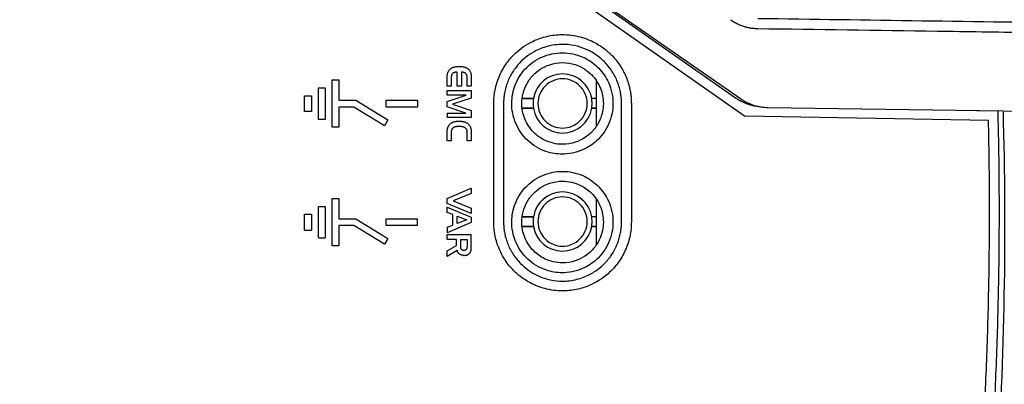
# Model space of a CAD drawing. Header units: millimetres. Extents: x -508 to 796, y -404 to 760.
# Tile 8 of 116: x -101 to -1, y 133 to 170. Entities that reach past the tile are written whole.
import ezdxf

# ---------------------------------------------------------------- set-up
doc = ezdxf.new("R2010")
doc.units = ezdxf.units.MM
doc.styles.add('SLDTEXTSTYLE0', font='TXT', dxfattribs={"width": 0.75})
doc.dimstyles.new('SLDDIMSTYLE1', dxfattribs={"dimtxt": 3.5, "dimasz": 3.302, "dimexe": 0, "dimexo": 0.0625, "dimgap": 0.875, "dimtad": 1, "dimdec": 0, "dimrnd": 1e-09, "dimzin": 12, "dimdsep": 46, "dimtxsty": 'SLDTEXTSTYLE0', "dimsah": 1, "dimcen": 0.09, "dimadec": 0, "dimazin": 3, "dimtfac": 1, "dimtdec": 0, "dimtofl": 0, "dimtmove": 0, "dimatfit": 3, "dimfxl": 1, "dimfrac": 2, "dimtolj": 1, "dimtzin": 12, "dimarcsym": 0})

# ---------------------------------------------------------------- blocks, each defined once
blk = doc.blocks.new('_D_1')
at = {"color": 8, "linetype": 'Continuous', "lineweight": 0}
for p, q in [((-147.56, 237.54), (-147.56, 306.54)), ((56.95, 134.75), (56.95, 306.54)), ((56.95, 305.54), (-147.56, 305.54))]:
    blk.add_line(p, q, dxfattribs=at)
at = {"color": 8, "linetype": 'Continuous', "lineweight": 18}
for points in [[(-147.56, 305.54), (-144.26, 305.03), (-144.26, 306.05)], [(56.95, 305.54), (53.65, 306.05), (53.65, 305.03)]]:
    blk.add_solid(points, dxfattribs=at)
at = {"color": 8, "linetype": 'Continuous', "lineweight": 18, "insert": (-48.9, 310.05), "char_height": 3.5, "attachment_point": 1, "style": 'SLDTEXTSTYLE0'}
blk.add_mtext('205', dxfattribs=at)

msp = doc.modelspace()

# ---------------------------------------------------------------- linework, layer by layer
at = {"color": 7, "linetype": 'Continuous', "lineweight": 25}
for p, q in [((-27.294, 160.231), (-53.909, 178.87)), ((-52.02, 178.768), (-28.223, 162.103)), ((-51.578, 178.604), (-27.727, 162.016)), ((-56.596, 165.274), (-56.526, 165.281)), ((-56.526, 165.281), (-56.453, 165.284)), ((-56.453, 165.284), (-56.378, 165.286)), ((-56.378, 165.286), (-56.291, 165.285)), ((-56.291, 165.285), (-56.207, 165.281)), ((-56.207, 165.281), (-56.126, 165.275)), ((-57.563, 164.215), (-57.559, 164.278)), ((-57.559, 164.278), (-57.554, 164.34)), ((-57.554, 164.34), (-57.546, 164.399)), ((-57.546, 164.399), (-57.537, 164.457)), ((-57.537, 164.457), (-57.525, 164.513)), ((-57.525, 164.513), (-57.511, 164.567)), ((-57.511, 164.567), (-57.495, 164.619)), ((-57.495, 164.619), (-57.476, 164.669)), ((-57.476, 164.669), (-57.456, 164.717)), ((-57.456, 164.717), (-57.433, 164.764)), ((-57.433, 164.764), (-57.409, 164.808)), ((-57.409, 164.808), (-57.382, 164.851)), ((-57.382, 164.851), (-57.353, 164.892)), ((-57.353, 164.892), (-57.322, 164.931)), ((-57.322, 164.931), (-57.289, 164.968)), ((-57.289, 164.968), (-57.25, 165.007)), ((-57.25, 165.007), (-57.209, 165.043)), ((-57.209, 165.043), (-57.165, 165.076)), ((-57.165, 165.076), (-57.119, 165.107)), ((-57.135, 164.291), (-57.14, 164.261)), ((-57.13, 164.32), (-57.135, 164.291)), ((-57.123, 164.348), (-57.13, 164.32)), ((-57.116, 164.375), (-57.123, 164.348)), ((-57.119, 165.107), (-57.071, 165.136)), ((-57.107, 164.4), (-57.116, 164.375)), ((-57.098, 164.425), (-57.107, 164.4)), ((-57.087, 164.448), (-57.098, 164.425)), ((-57.076, 164.471), (-57.087, 164.448)), ((-57.064, 164.492), (-57.076, 164.471)), ((-57.071, 165.136), (-57.02, 165.162)), ((-57.05, 164.512), (-57.064, 164.492)), ((-57.036, 164.531), (-57.05, 164.512)), ((-57.021, 164.548), (-57.036, 164.531)), ((-57.001, 164.568), (-57.021, 164.548)), ((-57.02, 165.162), (-56.967, 165.185)), ((-56.98, 164.586), (-57.001, 164.568)), ((-56.958, 164.604), (-56.98, 164.586)), ((-56.967, 165.185), (-56.911, 165.206)), ((-56.934, 164.619), (-56.958, 164.604)), ((-56.909, 164.634), (-56.934, 164.619)), ((-56.911, 165.206), (-56.853, 165.225)), ((-56.882, 164.647), (-56.909, 164.634)), ((-56.854, 164.659), (-56.882, 164.647)), ((-56.824, 164.67), (-56.854, 164.659)), ((-56.853, 165.225), (-56.792, 165.241)), ((-56.792, 164.68), (-56.824, 164.67)), ((-56.792, 165.241), (-56.729, 165.255)), ((-56.759, 164.688), (-56.792, 164.68)), ((-56.725, 164.695), (-56.759, 164.688)), ((-56.729, 165.255), (-56.664, 165.266)), ((-56.689, 164.701), (-56.725, 164.695)), ((-56.651, 164.705), (-56.689, 164.701)), ((-56.664, 165.266), (-56.596, 165.274)), ((-56.612, 164.708), (-56.651, 164.705)), ((-56.572, 164.71), (-56.612, 164.708)), ((-56.53, 164.711), (-56.572, 164.71)), ((-56.53, 163.289), (-56.53, 164.711)), ((-56.126, 165.275), (-56.048, 165.267)), ((-56.073, 164.7), (-56.11, 164.7)), ((-56.11, 164.7), (-56.11, 163.289)), ((-56.038, 164.698), (-56.073, 164.7)), ((-56.048, 165.267), (-55.973, 165.256)), ((-56.003, 164.695), (-56.038, 164.698)), ((-55.97, 164.691), (-56.003, 164.695)), ((-55.973, 165.256), (-55.902, 165.243)), ((-55.938, 164.686), (-55.97, 164.691)), ((-55.907, 164.679), (-55.938, 164.686)), ((-55.877, 164.672), (-55.907, 164.679)), ((-55.902, 165.243), (-55.834, 165.227)), ((-55.849, 164.663), (-55.877, 164.672)), ((-55.821, 164.654), (-55.849, 164.663)), ((-55.834, 165.227), (-55.769, 165.209)), ((-55.795, 164.643), (-55.821, 164.654)), ((-55.77, 164.631), (-55.795, 164.643)), ((-55.747, 164.618), (-55.77, 164.631)), ((-55.769, 165.209), (-55.707, 165.189)), ((-55.724, 164.604), (-55.747, 164.618)), ((-55.703, 164.588), (-55.724, 164.604)), ((-55.707, 165.189), (-55.649, 165.166)), ((-55.683, 164.571), (-55.703, 164.588)), ((-55.664, 164.554), (-55.683, 164.571)), ((-55.646, 164.535), (-55.664, 164.554)), ((-55.649, 165.166), (-55.593, 165.141)), ((-55.63, 164.515), (-55.646, 164.535)), ((-55.614, 164.494), (-55.63, 164.515)), ((-55.6, 164.472), (-55.614, 164.494)), ((-55.587, 164.449), (-55.6, 164.472)), ((-55.593, 165.141), (-55.541, 165.113)), ((-55.575, 164.425), (-55.587, 164.449)), ((-55.564, 164.4), (-55.575, 164.425)), ((-55.554, 164.374), (-55.564, 164.4)), ((-55.546, 164.347), (-55.554, 164.374)), ((-55.538, 164.319), (-55.546, 164.347)), ((-55.541, 165.113), (-55.493, 165.083)), ((-55.532, 164.29), (-55.538, 164.319)), ((-55.527, 164.26), (-55.532, 164.29)), ((-55.493, 165.083), (-55.447, 165.051)), ((-55.447, 165.051), (-55.405, 165.016)), ((-55.405, 165.016), (-55.366, 164.979)), ((-55.366, 164.979), (-55.334, 164.944)), ((-55.334, 164.944), (-55.304, 164.907)), ((-55.304, 164.907), (-55.276, 164.868)), ((-55.276, 164.868), (-55.25, 164.826)), ((-55.25, 164.826), (-55.226, 164.782)), ((-55.226, 164.782), (-55.205, 164.735)), ((-55.205, 164.735), (-55.185, 164.686)), ((-55.185, 164.686), (-55.167, 164.634)), ((-55.167, 164.634), (-55.152, 164.58)), ((-55.152, 164.58), (-55.138, 164.524)), ((-55.138, 164.524), (-55.127, 164.465)), ((-55.127, 164.465), (-55.118, 164.404)), ((-55.118, 164.404), (-55.111, 164.341)), ((-55.111, 164.341), (-55.105, 164.275)), ((-69.263, 163.906), (-68.563, 163.906)), ((-69.263, 159.106), (-69.263, 163.906)), ((-68.563, 163.906), (-68.563, 161.856)), ((-57.564, 164.15), (-57.563, 164.215)), ((-57.564, 163.289), (-57.564, 164.15)), ((-57.148, 163.289), (-57.564, 163.289)), ((-57.147, 164.163), (-57.148, 164.128)), ((-57.148, 164.128), (-57.148, 163.289)), ((-57.145, 164.197), (-57.147, 164.163)), ((-57.143, 164.229), (-57.145, 164.197)), ((-57.14, 164.261), (-57.143, 164.229)), ((-56.11, 163.289), (-56.53, 163.289)), ((-55.523, 164.229), (-55.527, 164.26)), ((-55.52, 164.196), (-55.523, 164.229)), ((-55.518, 164.163), (-55.52, 164.196)), ((-55.518, 164.128), (-55.518, 164.163)), ((-55.518, 163.289), (-55.518, 164.128)), ((-55.101, 163.289), (-55.518, 163.289)), ((-55.105, 164.275), (-55.102, 164.206)), ((-55.102, 164.206), (-55.101, 164.136)), ((-55.101, 164.136), (-55.101, 163.289)), ((-42.411, 163.887), (-42.411, 159.156)), ((-72.063, 160.706), (-72.063, 162.306)), ((-72.063, 162.306), (-71.363, 162.306)), ((-71.363, 162.306), (-71.363, 160.706)), ((-70.663, 159.906), (-70.663, 163.106)), ((-70.663, 163.106), (-69.963, 163.106)), ((-69.963, 163.106), (-69.963, 159.906)), ((-57.564, 162.361), (-57.564, 162.823)), ((-57.564, 162.823), (-55.101, 162.823)), ((-57.564, 161.705), (-55.627, 162.361)), ((-55.627, 162.361), (-57.564, 162.361)), ((-55.101, 162.823), (-55.101, 162.075)), ((-68.563, 161.856), (-66.864, 161.856)), ((-66.864, 161.856), (-63.581, 159.855)), ((-63.763, 161.156), (-63.763, 161.856)), ((-63.763, 161.856), (-60.563, 161.856)), ((-60.563, 161.856), (-60.563, 161.156)), ((-57.564, 161.169), (-57.564, 161.705)), ((-55.101, 162.075), (-57.017, 161.451)), ((-57.017, 161.451), (-55.101, 160.819)), ((-52.821, 149.472), (-52.821, 161.522)), ((-51.821, 161.522), (-51.821, 149.472)), ((-48.786, 162.014), (-49.942, 162.014)), ((-49.942, 162.013), (-48.785, 162.013)), ((-48.786, 162.014), (-48.785, 162.013)), ((-42.857, 162.013), (-42.857, 162.013)), ((-42.411, 162.013), (-42.857, 162.013)), ((-42.411, 162.013), (-42.857, 162.013)), ((-39.821, 149.472), (-39.821, 161.522)), ((-38.821, 161.522), (-38.821, 149.472)), ((-71.363, 160.706), (-72.063, 160.706)), ((-67.061, 161.156), (-68.563, 161.156)), ((-68.563, 161.156), (-68.563, 159.106)), ((-63.945, 159.257), (-67.061, 161.156)), ((-60.563, 161.156), (-63.763, 161.156)), ((-55.645, 160.534), (-57.564, 161.169)), ((-57.564, 160.534), (-57.564, 160.082)), ((-57.564, 160.534), (-55.645, 160.534)), ((-55.101, 160.819), (-55.101, 160.082)), ((-48.785, 161.03), (-49.942, 161.03)), ((-49.942, 161.029), (-48.786, 161.029)), ((-48.786, 161.029), (-48.785, 161.03)), ((-42.857, 161.03), (-42.857, 161.03)), ((-42.411, 161.03), (-42.857, 161.03)), ((-42.857, 161.03), (-42.411, 161.03)), ((-24.944, 161.122), (-1.011, 160.781)), ((-3.703, 160.82), (-1.511, 160.781)), ((-69.963, 159.906), (-70.663, 159.906)), ((-63.581, 159.855), (-63.945, 159.257)), ((-55.101, 160.082), (-57.564, 160.082)), ((-57.409, 159.245), (-57.382, 159.288)), ((-57.382, 159.288), (-57.353, 159.329)), ((-57.353, 159.329), (-57.322, 159.368)), ((-57.322, 159.368), (-57.289, 159.405)), ((-57.289, 159.405), (-57.25, 159.443)), ((-57.25, 159.443), (-57.209, 159.479)), ((-57.209, 159.479), (-57.165, 159.513)), ((-57.165, 159.513), (-57.119, 159.544)), ((-57.119, 159.544), (-57.071, 159.572)), ((-57.071, 159.572), (-57.02, 159.598)), ((-57.02, 159.598), (-56.967, 159.622)), ((-56.967, 159.622), (-56.911, 159.643)), ((-56.911, 159.643), (-56.853, 159.662)), ((-56.853, 159.662), (-56.792, 159.678)), ((-56.792, 159.678), (-56.729, 159.691)), ((-56.729, 159.691), (-56.664, 159.702)), ((-56.664, 159.702), (-56.596, 159.711)), ((-56.596, 159.711), (-56.526, 159.717)), ((-56.526, 159.717), (-56.453, 159.721)), ((-56.453, 159.721), (-56.378, 159.722)), ((-56.378, 159.722), (-56.305, 159.721)), ((-56.305, 159.721), (-56.235, 159.719)), ((-56.235, 159.719), (-56.166, 159.714)), ((-56.166, 159.714), (-56.099, 159.707)), ((-56.099, 159.707), (-56.035, 159.699)), ((-56.035, 159.699), (-55.973, 159.689)), ((-55.973, 159.689), (-55.913, 159.676)), ((-55.913, 159.676), (-55.855, 159.662)), ((-55.855, 159.662), (-55.8, 159.646)), ((-55.8, 159.646), (-55.746, 159.629)), ((-55.746, 159.629), (-55.695, 159.609)), ((-55.695, 159.609), (-55.646, 159.587)), ((-55.646, 159.587), (-55.599, 159.564)), ((-55.599, 159.564), (-55.555, 159.539)), ((-55.555, 159.539), (-55.512, 159.511)), ((-55.512, 159.511), (-55.472, 159.482)), ((-55.472, 159.482), (-55.427, 159.446)), ((-55.427, 159.446), (-55.385, 159.406)), ((-55.385, 159.406), (-55.346, 159.364)), ((-55.346, 159.364), (-55.31, 159.32)), ((-55.31, 159.32), (-55.276, 159.272)), ((-55.276, 159.272), (-55.246, 159.222)), ((-2.487, 159.798), (-27.294, 160.231)), ((-68.563, 159.106), (-69.263, 159.106)), ((-57.564, 158.586), (-57.563, 158.652)), ((-57.564, 157.725), (-57.564, 158.586)), ((-57.563, 158.652), (-57.559, 158.715)), ((-57.559, 158.715), (-57.554, 158.776)), ((-57.554, 158.776), (-57.546, 158.836)), ((-57.546, 158.836), (-57.537, 158.894)), ((-57.537, 158.894), (-57.525, 158.949)), ((-57.525, 158.949), (-57.511, 159.003)), ((-57.511, 159.003), (-57.495, 159.055)), ((-57.495, 159.055), (-57.476, 159.106)), ((-57.476, 159.106), (-57.456, 159.154)), ((-57.456, 159.154), (-57.433, 159.201)), ((-57.433, 159.201), (-57.409, 159.245)), ((-57.146, 158.612), (-57.148, 158.565)), ((-57.148, 158.565), (-57.148, 157.725)), ((-57.144, 158.657), (-57.146, 158.612)), ((-57.139, 158.7), (-57.144, 158.657)), ((-57.132, 158.741), (-57.139, 158.7)), ((-57.123, 158.78), (-57.132, 158.741)), ((-57.113, 158.817), (-57.123, 158.78)), ((-57.1, 158.853), (-57.113, 158.817)), ((-57.086, 158.886), (-57.1, 158.853)), ((-57.069, 158.918), (-57.086, 158.886)), ((-57.051, 158.948), (-57.069, 158.918)), ((-57.031, 158.976), (-57.051, 158.948)), ((-57.008, 159.002), (-57.031, 158.976)), ((-56.984, 159.026), (-57.008, 159.002)), ((-56.958, 159.048), (-56.984, 159.026)), ((-56.93, 159.069), (-56.958, 159.048)), ((-56.901, 159.087), (-56.93, 159.069)), ((-56.881, 159.098), (-56.901, 159.087)), ((-56.86, 159.108), (-56.881, 159.098)), ((-56.838, 159.117), (-56.86, 159.108)), ((-56.816, 159.126), (-56.838, 159.117)), ((-56.791, 159.134), (-56.816, 159.126)), ((-56.766, 159.141), (-56.791, 159.134)), ((-56.74, 159.148), (-56.766, 159.141)), ((-56.713, 159.153), (-56.74, 159.148)), ((-56.684, 159.159), (-56.713, 159.153)), ((-56.654, 159.163), (-56.684, 159.159)), ((-56.623, 159.167), (-56.654, 159.163)), ((-56.591, 159.17), (-56.623, 159.167)), ((-56.558, 159.172), (-56.591, 159.17)), ((-56.524, 159.174), (-56.558, 159.172)), ((-56.489, 159.175), (-56.524, 159.174)), ((-56.453, 159.175), (-56.489, 159.175)), ((-56.333, 159.175), (-56.453, 159.175)), ((-56.286, 159.175), (-56.333, 159.175)), ((-56.242, 159.174), (-56.286, 159.175)), ((-56.198, 159.172), (-56.242, 159.174)), ((-56.157, 159.169), (-56.198, 159.172)), ((-56.116, 159.165), (-56.157, 159.169)), ((-56.077, 159.16), (-56.116, 159.165)), ((-56.04, 159.155), (-56.077, 159.16)), ((-56.003, 159.148), (-56.04, 159.155)), ((-55.969, 159.141), (-56.003, 159.148)), ((-55.935, 159.133), (-55.969, 159.141)), ((-55.903, 159.124), (-55.935, 159.133)), ((-55.873, 159.114), (-55.903, 159.124)), ((-55.844, 159.103), (-55.873, 159.114)), ((-55.816, 159.092), (-55.844, 159.103)), ((-55.789, 159.079), (-55.816, 159.092)), ((-55.765, 159.066), (-55.789, 159.079)), ((-55.734, 159.047), (-55.765, 159.066)), ((-55.705, 159.027), (-55.734, 159.047)), ((-55.678, 159.004), (-55.705, 159.027)), ((-55.653, 158.98), (-55.678, 159.004)), ((-55.63, 158.955), (-55.653, 158.98)), ((-55.61, 158.928), (-55.63, 158.955)), ((-55.591, 158.899), (-55.61, 158.928)), ((-55.574, 158.868), (-55.591, 158.899)), ((-55.559, 158.837), (-55.574, 158.868)), ((-55.546, 158.803), (-55.559, 158.837)), ((-55.535, 158.768), (-55.546, 158.803)), ((-55.526, 158.731), (-55.535, 158.768)), ((-55.519, 158.692), (-55.526, 158.731)), ((-55.515, 158.652), (-55.519, 158.692)), ((-55.512, 158.61), (-55.515, 158.652)), ((-55.511, 158.567), (-55.512, 158.61)), ((-55.511, 157.725), (-55.511, 158.567)), ((-55.246, 159.222), (-55.218, 159.169)), ((-55.218, 159.169), (-55.194, 159.114)), ((-55.194, 159.114), (-55.172, 159.056)), ((-55.172, 159.056), (-55.153, 158.995)), ((-55.153, 158.995), (-55.137, 158.931)), ((-55.137, 158.931), (-55.124, 158.865)), ((-55.124, 158.865), (-55.114, 158.796)), ((-55.114, 158.796), (-55.107, 158.724)), ((-55.107, 158.724), (-55.103, 158.649)), ((-55.103, 158.649), (-55.101, 158.572)), ((-55.101, 158.572), (-55.101, 157.725)), ((-57.148, 157.725), (-57.564, 157.725)), ((-55.101, 157.725), (-55.511, 157.725)), ((-57.564, 151.872), (-55.101, 152.93)), ((-55.101, 152.369), (-56.953, 151.625)), ((-55.101, 152.93), (-55.101, 152.369)), ((-69.263, 147.056), (-69.263, 151.856)), ((-69.263, 151.856), (-68.563, 151.856)), ((-68.563, 151.856), (-68.563, 149.806)), ((-57.564, 151.35), (-57.564, 151.872)), ((-55.101, 150.337), (-57.564, 151.35)), ((-56.953, 151.625), (-55.101, 150.867)), ((-42.411, 151.837), (-42.411, 147.106)), ((-72.063, 148.656), (-72.063, 150.256)), ((-72.063, 150.256), (-71.363, 150.256)), ((-71.363, 150.256), (-71.363, 148.656)), ((-70.663, 147.856), (-70.663, 151.056)), ((-70.663, 151.056), (-69.963, 151.056)), ((-69.963, 151.056), (-69.963, 147.856)), ((-57.564, 150.457), (-57.564, 150.983)), ((-57.564, 150.983), (-55.101, 149.96)), ((-56.971, 150.242), (-57.564, 150.457)), ((-55.101, 150.867), (-55.101, 150.337)), ((-68.563, 149.806), (-66.865, 149.806)), ((-66.865, 149.806), (-63.581, 147.805)), ((-63.763, 149.806), (-60.563, 149.806)), ((-63.763, 149.106), (-63.763, 149.806)), ((-60.563, 149.106), (-60.563, 149.806)), ((-55.101, 149.427), (-57.564, 148.387)), ((-56.971, 149.17), (-56.971, 150.242)), ((-56.541, 150.076), (-55.567, 149.71)), ((-56.541, 149.336), (-56.541, 150.076)), ((-55.567, 149.71), (-56.541, 149.336)), ((-55.101, 149.96), (-55.101, 149.427)), ((-48.786, 150.014), (-49.936, 150.014)), ((-49.936, 150.013), (-48.785, 150.013)), ((-48.786, 150.014), (-48.785, 150.013)), ((-42.857, 150.013), (-42.857, 150.013)), ((-42.411, 150.013), (-42.857, 150.013)), ((-42.411, 150.013), (-42.857, 150.013)), ((-72.063, 148.656), (-71.363, 148.656)), ((-67.061, 149.106), (-68.563, 149.106)), ((-68.563, 149.106), (-68.563, 147.056)), ((-63.945, 147.207), (-67.061, 149.106)), ((-60.563, 149.106), (-63.763, 149.106)), ((-57.564, 148.94), (-56.971, 149.17)), ((-57.564, 148.94), (-57.564, 148.387)), ((-48.785, 149.03), (-49.948, 149.03)), ((-49.947, 149.029), (-48.786, 149.029)), ((-48.786, 149.029), (-48.785, 149.03)), ((-42.857, 149.03), (-42.857, 149.03)), ((-42.411, 149.03), (-42.857, 149.03)), ((-42.857, 149.03), (-42.411, 149.03)), ((-70.663, 147.856), (-69.963, 147.856)), ((-63.581, 147.805), (-63.945, 147.207)), ((-57.564, 147.695), (-57.564, 148.196)), ((-57.564, 148.196), (-55.101, 148.196)), ((-56.597, 147.695), (-57.564, 147.695)), ((-56.597, 147.081), (-56.597, 147.695)), ((-56.17, 147.695), (-55.535, 147.695)), ((-56.17, 147.062), (-56.17, 147.695)), ((-55.535, 147.695), (-55.535, 147.065)), ((-55.101, 146.937), (-55.101, 148.196)), ((-68.563, 147.056), (-69.263, 147.056)), ((-57.564, 146.538), (-56.597, 147.081)), ((-56.53, 146.573), (-57.564, 145.981)), ((-57.564, 145.981), (-57.564, 146.538)), ((-56.522, 146.542), (-56.53, 146.573)), ((-56.513, 146.512), (-56.522, 146.542)), ((-56.503, 146.483), (-56.513, 146.512)), ((-56.492, 146.455), (-56.503, 146.483)), ((-56.48, 146.427), (-56.492, 146.455)), ((-56.467, 146.401), (-56.48, 146.427)), ((-56.453, 146.376), (-56.467, 146.401)), ((-56.438, 146.352), (-56.453, 146.376)), ((-56.422, 146.329), (-56.438, 146.352)), ((-56.405, 146.307), (-56.422, 146.329)), ((-56.387, 146.286), (-56.405, 146.307)), ((-56.369, 146.266), (-56.387, 146.286)), ((-56.349, 146.247), (-56.369, 146.266)), ((-56.328, 146.229), (-56.349, 146.247)), ((-56.17, 147.032), (-56.17, 147.062)), ((-56.17, 147.003), (-56.17, 147.032)), ((-56.169, 146.975), (-56.17, 147.003)), ((-56.168, 146.948), (-56.169, 146.975)), ((-56.166, 146.923), (-56.168, 146.948)), ((-56.165, 146.899), (-56.166, 146.923)), ((-56.163, 146.876), (-56.165, 146.899)), ((-56.161, 146.855), (-56.163, 146.876)), ((-56.158, 146.835), (-56.161, 146.855)), ((-56.155, 146.816), (-56.158, 146.835)), ((-56.152, 146.798), (-56.155, 146.816)), ((-56.148, 146.782), (-56.152, 146.798)), ((-56.145, 146.767), (-56.148, 146.782)), ((-56.141, 146.753), (-56.145, 146.767)), ((-56.136, 146.741), (-56.141, 146.753)), ((-56.132, 146.729), (-56.136, 146.741)), ((-56.123, 146.713), (-56.132, 146.729)), ((-56.113, 146.697), (-56.123, 146.713)), ((-56.102, 146.682), (-56.113, 146.697)), ((-56.09, 146.669), (-56.102, 146.682)), ((-56.076, 146.656), (-56.09, 146.669)), ((-56.062, 146.645), (-56.076, 146.656)), ((-56.046, 146.635), (-56.062, 146.645)), ((-56.029, 146.626), (-56.046, 146.635)), ((-56.011, 146.618), (-56.029, 146.626)), ((-55.991, 146.611), (-56.011, 146.618)), ((-55.971, 146.605), (-55.991, 146.611)), ((-55.949, 146.6), (-55.971, 146.605)), ((-55.926, 146.596), (-55.949, 146.6)), ((-55.901, 146.593), (-55.926, 146.596)), ((-55.876, 146.592), (-55.901, 146.593)), ((-55.849, 146.591), (-55.876, 146.592)), ((-55.827, 146.591), (-55.849, 146.591)), ((-55.806, 146.593), (-55.827, 146.591)), ((-55.786, 146.595), (-55.806, 146.593)), ((-55.766, 146.598), (-55.786, 146.595)), ((-55.748, 146.602), (-55.766, 146.598)), ((-55.73, 146.607), (-55.748, 146.602)), ((-55.713, 146.613), (-55.73, 146.607)), ((-55.697, 146.619), (-55.713, 146.613)), ((-55.682, 146.627), (-55.697, 146.619)), ((-55.668, 146.635), (-55.682, 146.627)), ((-55.655, 146.645), (-55.668, 146.635)), ((-55.643, 146.655), (-55.655, 146.645)), ((-55.631, 146.666), (-55.643, 146.655)), ((-55.621, 146.678), (-55.631, 146.666)), ((-55.611, 146.691), (-55.621, 146.678)), ((-55.602, 146.704), (-55.611, 146.691)), ((-55.594, 146.719), (-55.602, 146.704)), ((-55.587, 146.735), (-55.594, 146.719)), ((-55.579, 146.752), (-55.587, 146.735)), ((-55.573, 146.77), (-55.579, 146.752)), ((-55.567, 146.788), (-55.573, 146.77)), ((-55.561, 146.808), (-55.567, 146.788)), ((-55.556, 146.829), (-55.561, 146.808)), ((-55.552, 146.851), (-55.556, 146.829)), ((-55.548, 146.875), (-55.552, 146.851)), ((-55.545, 146.899), (-55.548, 146.875)), ((-55.542, 146.924), (-55.545, 146.899)), ((-55.539, 146.95), (-55.542, 146.924)), ((-55.537, 146.977), (-55.539, 146.95)), ((-55.536, 147.006), (-55.537, 146.977)), ((-55.535, 147.035), (-55.536, 147.006)), ((-55.535, 147.065), (-55.535, 147.035)), ((-55.334, 146.236), (-55.308, 146.259)), ((-55.308, 146.259), (-55.283, 146.285)), ((-55.283, 146.285), (-55.26, 146.312)), ((-55.26, 146.312), (-55.241, 146.338)), ((-55.241, 146.338), (-55.223, 146.366)), ((-55.223, 146.366), (-55.206, 146.396)), ((-55.206, 146.396), (-55.191, 146.427)), ((-55.191, 146.427), (-55.176, 146.46)), ((-55.176, 146.46), (-55.163, 146.495)), ((-55.163, 146.495), (-55.152, 146.531)), ((-55.152, 146.531), (-55.141, 146.569)), ((-55.141, 146.569), (-55.132, 146.609)), ((-55.132, 146.609), (-55.124, 146.651)), ((-55.124, 146.651), (-55.117, 146.694)), ((-55.117, 146.694), (-55.111, 146.739)), ((-55.111, 146.739), (-55.107, 146.786)), ((-55.107, 146.786), (-55.104, 146.834)), ((-55.104, 146.834), (-55.102, 146.885)), ((-55.102, 146.885), (-55.101, 146.937)), ((-56.306, 146.212), (-56.328, 146.229)), ((-56.283, 146.196), (-56.306, 146.212)), ((-56.262, 146.183), (-56.283, 146.196)), ((-56.24, 146.17), (-56.262, 146.183)), ((-56.217, 146.159), (-56.24, 146.17)), ((-56.193, 146.148), (-56.217, 146.159)), ((-56.169, 146.138), (-56.193, 146.148)), ((-56.143, 146.129), (-56.169, 146.138)), ((-56.117, 146.121), (-56.143, 146.129)), ((-56.09, 146.114), (-56.117, 146.121)), ((-56.062, 146.108), (-56.09, 146.114)), ((-56.033, 146.102), (-56.062, 146.108)), ((-56.003, 146.097), (-56.033, 146.102)), ((-55.973, 146.093), (-56.003, 146.097)), ((-55.941, 146.09), (-55.973, 146.093)), ((-55.909, 146.088), (-55.941, 146.09)), ((-55.909, 146.088), (-55.876, 146.087)), ((-55.876, 146.087), (-55.842, 146.086)), ((-55.842, 146.086), (-55.792, 146.087)), ((-55.792, 146.087), (-55.744, 146.09)), ((-55.744, 146.09), (-55.698, 146.095)), ((-55.698, 146.095), (-55.654, 146.101)), ((-55.654, 146.101), (-55.611, 146.109)), ((-55.611, 146.109), (-55.57, 146.118)), ((-55.57, 146.118), (-55.531, 146.13)), ((-55.531, 146.13), (-55.494, 146.143)), ((-55.494, 146.143), (-55.458, 146.158)), ((-55.458, 146.158), (-55.425, 146.175)), ((-55.425, 146.175), (-55.393, 146.193)), ((-55.393, 146.193), (-55.363, 146.214)), ((-55.363, 146.214), (-55.334, 146.236))]:
    msp.add_line(p, q, dxfattribs=at)
at = {"color": 7, "linetype": 'Continuous', "lineweight": 25, "flags": 128}
msp.add_lwpolyline([(-1.011, 160.782), (4.829, 160.698), (10.669, 160.615)], dxfattribs=at)
at = {"color": 7, "linetype": 'Continuous', "lineweight": 25}
for centre, radius, start, end in [((-45.822, 161.522), 3.005, 9.41153, 170.57112), ((-45.821, 161.522), 3.004, 9.41138, 170.58862), ((-45.822, 161.522), 3.005, 189.42893, 350.58847), ((-45.821, 161.522), 3.004, 189.41138, 350.58862), ((-45.822, 149.522), 3.005, 9.41153, 170.57112), ((-45.821, 149.522), 3.004, 9.41138, 170.58862), ((-45.822, 149.522), 3.005, 189.42893, 350.58847), ((-45.821, 149.522), 3.004, 189.41138, 350.58862)]:
    msp.add_arc(centre, radius, start, end, dxfattribs=at)
for points, knots in [([(-28.744, 170.031), (-28.685, 169.992), (-28.568, 169.912), (-28.386, 169.803), (-28.201, 169.701), (-28.011, 169.607), (-27.818, 169.522), (-27.62, 169.444), (-27.369, 169.358), (-27.062, 169.271), (-26.699, 169.198), (-26.331, 169.15), (-26.084, 169.141), (-25.96, 169.137)], [0, 0, 0, 0, 0.0716629, 0.1430344, 0.214243, 0.2854183, 0.3566899, 0.4281869, 0.5000371, 0.6254504, 0.7501197, 0.8747382, 1, 1, 1, 1]), ([(7.416, 169.662), (1.855, 169.742), (-3.705, 169.821), (-14.826, 169.979), (-20.386, 170.058), (-25.946, 170.137)], [0, 0, 0, 0, 0.5, 0.5, 1, 1, 1, 1]), ([(-52.821, 161.522), (-52.82, 161.613), (-52.818, 161.795), (-52.801, 162.068), (-52.775, 162.34), (-52.738, 162.61), (-52.665, 163.021), (-52.529, 163.566), (-52.287, 164.236), (-51.975, 164.885), (-51.46, 165.721), (-50.739, 166.559), (-49.792, 167.32), (-48.783, 167.902), (-47.547, 168.356), (-45.975, 168.589), (-44.294, 168.428), (-42.764, 167.877), (-41.609, 167.157), (-40.658, 166.302), (-40.009, 165.469), (-39.56, 164.677), (-39.289, 164.066), (-39.077, 163.437), (-38.945, 162.871), (-38.869, 162.374), (-38.829, 161.949), (-38.824, 161.664), (-38.821, 161.522)], [0, 0, 0, 0, 0.0124619, 0.0248936, 0.0373141, 0.0497423, 0.0621973, 0.0942431, 0.1263131, 0.1593288, 0.1923685, 0.2602667, 0.3089913, 0.3577409, 0.4187181, 0.4878443, 0.5730948, 0.6465197, 0.7080933, 0.7577944, 0.8206069, 0.8512658, 0.8819483, 0.9118333, 0.9417421, 0.961158, 0.9805532, 1, 1, 1, 1]), ([(-25.96, 169.137), (-19.879, 169.05), (-13.798, 168.964), (-4.677, 168.834), (-1.636, 168.791), (4.445, 168.705), (7.486, 168.661), (10.527, 168.618)], [0, 0, 0, 0, 0.5, 0.5, 0.75, 0.75, 1, 1, 1, 1]), ([(-39.821, 161.522), (-39.822, 161.6), (-39.824, 161.756), (-39.838, 161.99), (-39.861, 162.223), (-39.893, 162.455), (-39.955, 162.807), (-40.072, 163.274), (-40.279, 163.848), (-40.546, 164.404), (-40.988, 165.121), (-41.606, 165.839), (-42.417, 166.492), (-43.282, 166.991), (-44.342, 167.38), (-45.689, 167.58), (-47.13, 167.442), (-48.406, 166.982), (-49.401, 166.376), (-50.224, 165.649), (-50.803, 164.905), (-51.187, 164.226), (-51.42, 163.702), (-51.601, 163.163), (-51.715, 162.678), (-51.78, 162.252), (-51.815, 161.888), (-51.819, 161.644), (-51.821, 161.522)], [0, 0, 0, 0, 0.0124624, 0.0248943, 0.0373147, 0.0497426, 0.0621969, 0.0942403, 0.1263121, 0.1593253, 0.1923666, 0.2602637, 0.3089857, 0.3577366, 0.4187132, 0.4878387, 0.5730881, 0.6465121, 0.7021419, 0.7577971, 0.8206085, 0.8512651, 0.8819491, 0.9118318, 0.9417423, 0.9611556, 0.9805507, 1, 1, 1, 1]), ([(-45.839, 166.672), (-46.552, 166.672), (-47.267, 166.521), (-48.572, 165.944), (-49.165, 165.518), (-50.116, 164.473), (-50.481, 163.859), (-50.914, 162.599), (-51.009, 161.962), (-50.958, 160.605), (-50.775, 159.886), (-50.14, 158.604), (-49.696, 158.037), (-48.607, 157.12), (-47.958, 156.773), (-46.746, 156.423), (-46.2, 156.356), (-44.927, 156.4), (-44.201, 156.584), (-43.055, 157.154), (-42.602, 157.478), (-41.698, 158.375), (-41.293, 158.995), (-40.775, 160.34), (-40.659, 161.063), (-40.731, 162.494), (-40.918, 163.202), (-41.507, 164.37), (-41.866, 164.852), (-42.725, 165.666), (-43.226, 165.999), (-44.418, 166.523), (-45.128, 166.672), (-45.839, 166.672)], [2, 2, 2, 2, 3.5011591, 3.5011591, 5.0023366, 5.0023366, 6.4726279, 6.4726279, 7.8038474, 7.8038474, 9.3288263, 9.3288263, 10.811641, 10.811641, 12.3238131, 12.3238131, 13.464702, 13.464702, 15.0034244, 15.0034244, 16.1576154, 16.1576154, 17.6810465, 17.6810465, 19.187125, 19.187125, 20.6933291, 20.6933291, 21.9380381, 21.9380381, 23.1827292, 23.1827292, 24.6763989, 24.6763989, 24.6763989, 24.6763989]), ([(-45.839, 165.672), (-46.273, 165.67), (-47.073, 165.539), (-48.053, 165.065), (-48.847, 164.42), (-49.471, 163.598), (-49.881, 162.583), (-49.971, 161.87), (-49.971, 160.997), (-49.762, 159.906), (-48.891, 158.592), (-47.541, 157.626), (-46.008, 157.27), (-44.58, 157.5), (-43.593, 157.976), (-42.796, 158.623), (-42.171, 159.445), (-41.761, 160.462), (-41.604, 161.698), (-41.88, 163.136), (-42.655, 164.307), (-43.593, 165.067), (-44.579, 165.543), (-45.389, 165.673), (-45.833, 165.672), (-45.839, 165.672)], [0, 0, 0, 0, 0.0502322, 0.0917429, 0.1245006, 0.1677149, 0.2094393, 0.2496742, 0.249676, 0.310319, 0.3744096, 0.4268931, 0.499088, 0.5496389, 0.5913689, 0.6242458, 0.6674735, 0.7092042, 0.7494379, 0.8100861, 0.8741706, 0.9070403, 0.9487702, 0.999328, 1, 1, 1, 1]), ([(-43.317, 161.522), (-43.317, 161.194), (-43.382, 160.866), (-43.633, 160.26), (-43.818, 159.983), (-44.282, 159.519), (-44.56, 159.333), (-45.166, 159.083), (-45.493, 159.017), (-46.149, 159.017), (-46.477, 159.083), (-47.082, 159.333), (-47.36, 159.519), (-47.824, 159.983), (-48.009, 160.26), (-48.26, 160.866), (-48.325, 161.194), (-48.325, 161.85), (-48.26, 162.177), (-48.009, 162.783), (-47.824, 163.061), (-47.36, 163.524), (-47.082, 163.71), (-46.477, 163.961), (-46.149, 164.026), (-45.493, 164.026), (-45.166, 163.961), (-44.56, 163.71), (-44.282, 163.524), (-43.818, 163.061), (-43.633, 162.783), (-43.382, 162.177), (-43.317, 161.85), (-43.317, 161.522)], [0, 0, 0, 0, 0.0625, 0.0625, 0.125, 0.125, 0.1875, 0.1875, 0.25, 0.25, 0.3125, 0.3125, 0.375, 0.375, 0.4375, 0.4375, 0.5, 0.5, 0.5625, 0.5625, 0.625, 0.625, 0.6875, 0.6875, 0.75, 0.75, 0.8125, 0.8125, 0.875, 0.875, 0.9375, 0.9375, 1, 1, 1, 1]), ([(-28.223, 162.103), (-28.166, 162.063), (-28.045, 161.981), (-27.851, 161.864), (-27.637, 161.747), (-27.402, 161.634), (-27.144, 161.526), (-26.865, 161.428), (-26.564, 161.343), (-26.241, 161.272), (-26.016, 161.243), (-25.902, 161.228)], [0, 0, 0, 0, 0.0835755, 0.1740355, 0.2713799, 0.3756083, 0.4867205, 0.6047161, 0.7295948, 0.8613562, 1, 1, 1, 1]), ([(-27.727, 162.016), (-27.669, 161.977), (-27.552, 161.897), (-27.37, 161.788), (-27.184, 161.686), (-26.994, 161.593), (-26.8, 161.507), (-26.603, 161.429), (-26.393, 161.356), (-26.088, 161.266), (-25.697, 161.182), (-25.287, 161.132), (-25.039, 161.124), (-24.944, 161.121)], [0, 0, 0, 0, 0.0714226, 0.1428432, 0.2142684, 0.2857014, 0.3571425, 0.4285899, 0.5000402, 0.5821926, 0.7494449, 0.9036682, 1, 1, 1, 1]), ([(-1.011, 160.781), (-0.832, 154.533), (-0.799, 148.286), (-1.024, 135.794), (-1.283, 129.546), (-2.089, 117.075), (-2.638, 110.848), (-4.025, 98.427), (-4.863, 92.235), (-5.845, 86.062)], [0, 0, 0, 0, 0.25, 0.25, 0.5, 0.5, 0.75, 0.75, 1, 1, 1, 1]), ([(-5.821, 90.988), (-5.721, 91.665), (-5.52, 93.02), (-5.232, 95.053), (-4.953, 97.088), (-4.685, 99.123), (-4.428, 101.16), (-4.181, 103.198), (-3.944, 105.237), (-3.718, 107.277), (-3.502, 109.318), (-3.297, 111.36), (-3.102, 113.404), (-2.917, 115.448), (-2.743, 117.494), (-2.58, 119.541), (-2.427, 121.588), (-2.284, 123.637), (-2.112, 126.302), (-1.924, 129.583), (-1.739, 133.48), (-1.592, 137.378), (-1.483, 141.277), (-1.412, 145.177), (-1.378, 149.077), (-1.383, 152.978), (-1.423, 156.88), (-1.481, 159.481), (-1.511, 160.781)], [0, 0, 0, 0, 0.0293404, 0.0586751, 0.0880047, 0.11733, 0.1466519, 0.175971, 0.2052882, 0.2346041, 0.2639196, 0.2932354, 0.3225524, 0.3518711, 0.3811925, 0.4105173, 0.4398462, 0.4691801, 0.4985196, 0.5542618, 0.6099862, 0.6656981, 0.7214028, 0.7771053, 0.8328111, 0.8885253, 0.9442532, 1, 1, 1, 1]), ([(-6.81, 91.136), (-6.711, 91.805), (-6.512, 93.143), (-6.227, 95.153), (-5.952, 97.163), (-5.687, 99.174), (-5.432, 101.187), (-5.188, 103.2), (-4.953, 105.215), (-4.729, 107.231), (-4.515, 109.248), (-4.311, 111.265), (-4.117, 113.284), (-3.934, 115.304), (-3.761, 117.325), (-3.598, 119.348), (-3.445, 121.371), (-3.302, 123.395), (-3.131, 126.017), (-2.944, 129.237), (-2.759, 133.054), (-2.61, 136.873), (-2.497, 140.692), (-2.421, 144.512), (-2.382, 148.332), (-2.379, 152.154), (-2.41, 155.976), (-2.461, 158.524), (-2.487, 159.798)], [0, 0, 0, 0, 0.0294671, 0.0589284, 0.0883848, 0.1178371, 0.1472859, 0.176732, 0.2061762, 0.2356192, 0.2650617, 0.2945046, 0.3239486, 0.3533944, 0.3828428, 0.4122946, 0.4417504, 0.4712111, 0.5006774, 0.5561789, 0.6116633, 0.6671357, 0.7226012, 0.7780647, 0.8335313, 0.889006, 0.9444939, 1, 1, 1, 1]), ([(-45.839, 154.622), (-46.552, 154.622), (-47.267, 154.471), (-48.572, 153.894), (-49.165, 153.468), (-50.116, 152.423), (-50.481, 151.809), (-50.914, 150.549), (-51.009, 149.912), (-50.958, 148.555), (-50.775, 147.836), (-50.14, 146.554), (-49.696, 145.987), (-48.607, 145.07), (-47.958, 144.723), (-46.746, 144.373), (-46.2, 144.306), (-44.927, 144.35), (-44.201, 144.534), (-43.055, 145.104), (-42.602, 145.428), (-41.698, 146.325), (-41.293, 146.945), (-40.775, 148.29), (-40.659, 149.013), (-40.731, 150.444), (-40.918, 151.152), (-41.507, 152.32), (-41.866, 152.802), (-42.725, 153.616), (-43.226, 153.949), (-44.418, 154.473), (-45.128, 154.622), (-45.839, 154.622)], [2, 2, 2, 2, 3.5011591, 3.5011591, 5.0023366, 5.0023366, 6.4726279, 6.4726279, 7.8038474, 7.8038474, 9.3288263, 9.3288263, 10.811641, 10.811641, 12.3238131, 12.3238131, 13.464702, 13.464702, 15.0034244, 15.0034244, 16.1576154, 16.1576154, 17.6810465, 17.6810465, 19.187125, 19.187125, 20.6933291, 20.6933291, 21.9380381, 21.9380381, 23.1827292, 23.1827292, 24.6763989, 24.6763989, 24.6763989, 24.6763989]), ([(-45.821, 153.622), (-46.261, 153.622), (-47.062, 153.493), (-48.049, 153.018), (-48.846, 152.371), (-49.471, 151.548), (-49.881, 150.533), (-49.971, 149.82), (-49.971, 148.947), (-49.762, 147.856), (-48.891, 146.542), (-47.541, 145.576), (-46.008, 145.22), (-44.58, 145.45), (-43.593, 145.926), (-42.796, 146.573), (-42.171, 147.395), (-41.761, 148.412), (-41.604, 149.648), (-41.88, 151.086), (-42.751, 152.401), (-44.101, 153.368), (-45.192, 153.621), (-45.821, 153.622)], [0, 0, 0, 0, 0.050549, 0.0923018, 0.1252265, 0.1684616, 0.2102062, 0.2504605, 0.2504623, 0.3111346, 0.375256, 0.4277649, 0.4999946, 0.5505698, 0.59232, 0.6252127, 0.6684614, 0.7102122, 0.7504653, 0.8111427, 0.8752581, 0.9277819, 1, 1, 1, 1]), ([(-43.317, 149.522), (-43.317, 149.194), (-43.382, 148.866), (-43.633, 148.26), (-43.818, 147.983), (-44.282, 147.519), (-44.56, 147.333), (-45.166, 147.083), (-45.493, 147.017), (-46.149, 147.017), (-46.477, 147.083), (-47.082, 147.333), (-47.36, 147.519), (-47.824, 147.983), (-48.009, 148.26), (-48.26, 148.866), (-48.325, 149.194), (-48.325, 149.85), (-48.26, 150.177), (-48.009, 150.783), (-47.824, 151.061), (-47.36, 151.524), (-47.082, 151.71), (-46.477, 151.961), (-46.149, 152.026), (-45.493, 152.026), (-45.166, 151.961), (-44.56, 151.71), (-44.282, 151.524), (-43.818, 151.061), (-43.633, 150.783), (-43.382, 150.177), (-43.317, 149.85), (-43.317, 149.522)], [0, 0, 0, 0, 0.0625, 0.0625, 0.125, 0.125, 0.1875, 0.1875, 0.25, 0.25, 0.3125, 0.3125, 0.375, 0.375, 0.4375, 0.4375, 0.5, 0.5, 0.5625, 0.5625, 0.625, 0.625, 0.6875, 0.6875, 0.75, 0.75, 0.8125, 0.8125, 0.875, 0.875, 0.9375, 0.9375, 1, 1, 1, 1]), ([(-38.821, 149.472), (-38.822, 149.38), (-38.824, 149.198), (-38.841, 148.925), (-38.867, 148.654), (-38.905, 148.383), (-38.977, 147.972), (-39.114, 147.428), (-39.356, 146.758), (-39.667, 146.109), (-40.182, 145.273), (-40.903, 144.435), (-41.85, 143.673), (-42.859, 143.091), (-44.096, 142.637), (-45.667, 142.404), (-47.348, 142.565), (-48.879, 143.116), (-50.033, 143.836), (-50.985, 144.691), (-51.634, 145.524), (-52.082, 146.316), (-52.354, 146.928), (-52.565, 147.557), (-52.697, 148.122), (-52.773, 148.62), (-52.814, 149.045), (-52.819, 149.329), (-52.821, 149.472)], [0, 0, 0, 0, 0.01246182, 0.02489344, 0.03731383, 0.04974197, 0.06219685, 0.09424255, 0.12631251, 0.15932825, 0.19236809, 0.2602667, 0.30899128, 0.35774085, 0.41871807, 0.48784431, 0.57309479, 0.64651965, 0.70809331, 0.75779438, 0.82060687, 0.85126584, 0.88194827, 0.91183328, 0.94174208, 0.96115798, 0.98055318, 1, 1, 1, 1]), ([(-51.821, 149.472), (-51.82, 149.394), (-51.818, 149.239), (-51.804, 149.006), (-51.782, 148.775), (-51.751, 148.544), (-51.689, 148.194), (-51.573, 147.73), (-51.368, 147.158), (-51.104, 146.604), (-50.666, 145.889), (-50.054, 145.172), (-49.249, 144.518), (-48.392, 144.018), (-47.336, 143.623), (-46.006, 143.417), (-44.571, 143.54), (-43.249, 143.998), (-42.222, 144.629), (-41.391, 145.378), (-40.833, 146.099), (-40.454, 146.768), (-40.222, 147.292), (-40.041, 147.83), (-39.927, 148.315), (-39.862, 148.741), (-39.828, 149.106), (-39.823, 149.35), (-39.821, 149.472)], [0, 0, 0, 0, 0.01238484, 0.02473945, 0.03708242, 0.04943238, 0.06180795, 0.09367818, 0.12557626, 0.15843652, 0.19132558, 0.25896017, 0.30743913, 0.35594751, 0.4165122, 0.48605452, 0.56873175, 0.643312, 0.70695396, 0.75963885, 0.82073721, 0.85134396, 0.88197784, 0.91183925, 0.9417282, 0.9611463, 0.9805461, 1, 1, 1, 1])]:
    msp.add_open_spline(points, degree=3, knots=knots, dxfattribs=at)
for points in [[(-48.785, 162.013), (-48.839, 161.688), (-48.839, 161.355), (-48.785, 161.03)], [(-42.817, 161.522), (-42.817, 161.686), (-42.83, 161.851), (-42.857, 162.013)], [(-42.857, 161.03), (-42.83, 161.193), (-42.817, 161.357), (-42.817, 161.522)], [(-48.785, 150.013), (-48.839, 149.688), (-48.839, 149.355), (-48.785, 149.03)], [(-42.817, 149.522), (-42.817, 149.686), (-42.83, 149.851), (-42.857, 150.013)], [(-42.857, 149.03), (-42.83, 149.193), (-42.817, 149.357), (-42.817, 149.522)]]:
    msp.add_open_spline(points, degree=3, dxfattribs=at)

# ---------------------------------------------------------------- dimensions: what is measured, and where the dimension line sits
at = {"color": 8, "linetype": 'Continuous', "lineweight": 18}
dim = msp.add_linear_dim(base=(-147.561, 305.54), p1=(56.952, 133.746), p2=(-147.561, 236.535), dimstyle='SLDDIMSTYLE1', dxfattribs=at)
dim.commit()
dim.dimension.update_dxf_attribs({"geometry": '_D_1', "text_midpoint": (-45.02, 305.54), "dimtype": 160})

doc.saveas('drawing.dxf')
